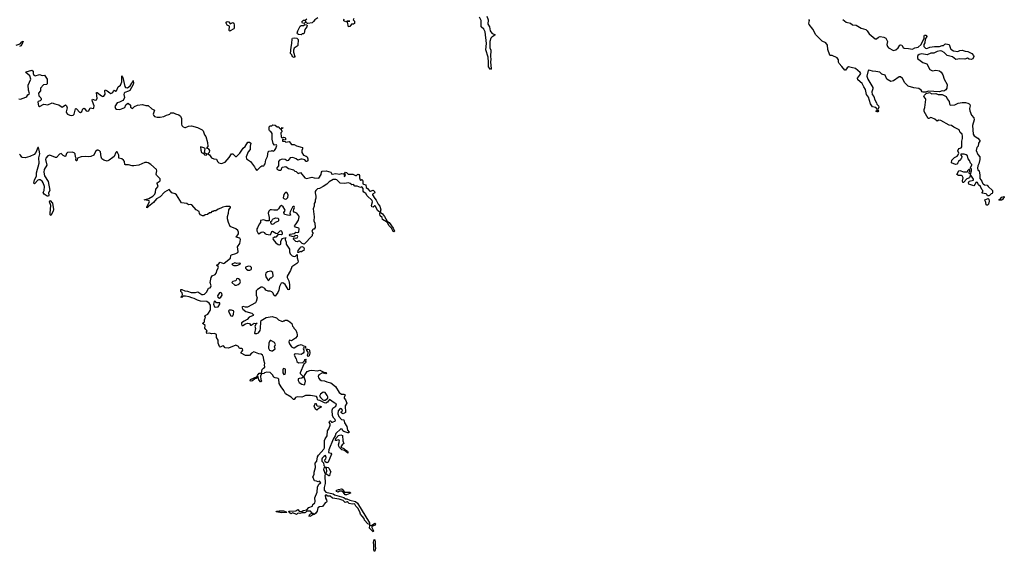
# Model space of a CAD drawing. Extents: x 2470790 to 2659118, y 702284 to 849036.
# Tile 136 of 154: x 2612190 to 2627780, y 735298 to 743720. Entities that reach past the tile are written whole.
import ezdxf

# ---------------------------------------------------------------- set-up
doc = ezdxf.new("R2010")
doc.units = 0

msp = doc.modelspace()

# ---------------------------------------------------------------- linework, layer by layer
at = {"layer": '0CON10XD'}
for points in [[(2615515, 743540), (2615508, 743548), (2615512, 743615), (2615475, 743632), (2615461, 743665), (2615462, 743678), (2615475, 743692), (2615504, 743685), (2615523, 743653), (2615565, 743674), (2615580, 743665), (2615588, 743635), (2615588, 743585), (2615580, 743575), (2615525, 743542), (2615515, 743540)], [(2616645, 743482), (2616605, 743483), (2616588, 743495), (2616584, 743505), (2616593, 743545), (2616632, 743615), (2616645, 743626), (2616685, 743629), (2616705, 743642), (2616736, 743636), (2616742, 743625), (2616739, 743605), (2616707, 743565), (2616695, 743507), (2616685, 743496), (2616664, 743496), (2616645, 743482)], [(2616909, 743751), (2616861, 743719), (2616840, 743690), (2616819, 743671), (2616755, 743658), (2616745, 743658), (2616730, 743670), (2616715, 743700), (2616710, 743675), (2616695, 743660), (2616668, 743665), (2616660, 743685), (2616685, 743712), (2616708, 743712), (2616736, 743734)], [(2617483, 743737), (2617470, 743715), (2617492, 743695), (2617489, 743661), (2617475, 743651), (2617445, 743650), (2617415, 743612), (2617398, 743608), (2617378, 743682), (2617388, 743692), (2617418, 743698), (2617375, 743698), (2617355, 743688), (2617325, 743703), (2617320, 743715), (2617328, 743732)], [(2619588, 743775), (2619608, 743718), (2619601, 743651), (2619630, 743605), (2619639, 743545), (2619648, 743528), (2619673, 743503), (2619713, 743483), (2619713, 743475), (2619666, 743444), (2619649, 743425), (2619634, 743375), (2619634, 743326), (2619635, 743275), (2619650, 743235), (2619645, 743135), (2619651, 743095), (2619647, 743045), (2619653, 742947), (2619645, 742933), (2619612, 742975), (2619614, 743045), (2619606, 743125), (2619572, 743242), (2619580, 743345), (2619562, 743525), (2619540, 743570), (2619497, 743605), (2619499, 743705), (2619468, 743758)], [(2625355, 742965), (2625315, 742973), (2625293, 742957), (2625265, 742921), (2625255, 742919), (2625209, 742979), (2625164, 743025), (2625154, 743045), (2625157, 743085), (2625136, 743116), (2625055, 743154), (2625025, 743153), (2625015, 743159), (2624984, 743246), (2624983, 743315), (2624955, 743352), (2624895, 743382), (2624795, 743480), (2624748, 743568), (2624688, 743645), (2624684, 743665), (2624693, 743705), (2624687, 743725)], [(2625222, 743722), (2625275, 743682), (2625345, 743665), (2625375, 743637), (2625435, 743631), (2625515, 743585), (2625585, 743562), (2625606, 743545), (2625640, 743495), (2625735, 743414), (2625755, 743414), (2625786, 743444), (2625815, 743451), (2625875, 743442), (2625903, 743425), (2625917, 743407), (2625930, 743375), (2625922, 743325), (2625928, 743295), (2625947, 743275), (2626024, 743234), (2626065, 743244), (2626099, 743275), (2626124, 743315), (2626138, 743322), (2626155, 743318), (2626179, 743279), (2626195, 743267), (2626265, 743266), (2626325, 743252), (2626365, 743273), (2626415, 743285), (2626462, 743325), (2626512, 743425), (2626510, 743465), (2626516, 743474), (2626536, 743476), (2626549, 743469), (2626554, 743455), (2626528, 743412), (2626522, 743355), (2626506, 743325), (2626508, 743295), (2626530, 743270), (2626555, 743266), (2626603, 743285), (2626675, 743294), (2626755, 743295), (2626795, 743312), (2626815, 743311), (2626839, 743331), (2626855, 743336), (2626905, 743327), (2626926, 743266), (2626935, 743253), (2626978, 743228), (2627045, 743218), (2627078, 743232), (2627115, 743236), (2627159, 743219), (2627205, 743214), (2627265, 743183), (2627291, 743155), (2627296, 743135), (2627280, 743100), (2627255, 743090), (2627225, 743092), (2627195, 743110), (2627154, 743096), (2627075, 743101), (2627015, 743089), (2626962, 743132), (2626875, 743155), (2626829, 743199), (2626791, 743221), (2626765, 743229), (2626715, 743215), (2626665, 743190), (2626615, 743188), (2626557, 743165), (2626475, 743180), (2626433, 743167), (2626413, 743155), (2626403, 743135), (2626408, 743105), (2626491, 743041), (2626552, 743022), (2626599, 742929), (2626645, 742911), (2626695, 742921), (2626755, 742910), (2626779, 742889), (2626805, 742845), (2626827, 742775), (2626875, 742695), (2626868, 742635), (2626855, 742611), (2626825, 742590), (2626795, 742594), (2626755, 742578), (2626575, 742587), (2626535, 742574), (2626495, 742570), (2626482, 742575), (2626466, 742605), (2626429, 742629), (2626345, 742641), (2626259, 742665), (2626205, 742719), (2626169, 742789), (2626135, 742813), (2626115, 742813), (2626025, 742752), (2625985, 742742), (2625922, 742775), (2625895, 742839), (2625840, 742855), (2625807, 742887), (2625745, 742900), (2625695, 742902), (2625655, 742915), (2625635, 742921), (2625623, 742917), (2625603, 742825), (2625618, 742778), (2625697, 742645), (2625698, 742625), (2625684, 742576), (2625686, 742535), (2625714, 742505), (2625731, 742451), (2625758, 742405), (2625764, 742384), (2625786, 742355), (2625791, 742335), (2625778, 742295), (2625786, 742274), (2625775, 742260), (2625765, 742260), (2625750, 742265), (2625750, 742275), (2625768, 742282), (2625770, 742295), (2625748, 742328), (2625695, 742340), (2625660, 742385), (2625632, 742492), (2625596, 742536), (2625582, 742615), (2625555, 742654), (2625529, 742709), (2625463, 742765), (2625458, 742792), (2625502, 742855), (2625506, 742865), (2625500, 742885), (2625425, 742945), (2625355, 742965)], [(2612135, 743318), (2612200, 743340), (2612225, 743369), (2612245, 743378), (2612222, 743325), (2612206, 743305), (2612185, 743293)], [(2616535, 743122), (2616512, 743132), (2616497, 743165), (2616478, 743185), (2616487, 743283), (2616500, 743345), (2616502, 743415), (2616512, 743428), (2616535, 743433), (2616577, 743427), (2616600, 743405), (2616595, 743310), (2616585, 743298), (2616535, 743267), (2616524, 743235), (2616523, 743205), (2616548, 743135), (2616535, 743122)], [(2612177, 742467), (2612205, 742462), (2612286, 742495), (2612302, 742505), (2612318, 742532), (2612347, 742553), (2612331, 742605), (2612323, 742685), (2612367, 742775), (2612350, 742830), (2612288, 742885), (2612292, 742895), (2612385, 742918), (2612402, 742905), (2612401, 742865), (2612415, 742842), (2612435, 742830), (2612505, 742850), (2612544, 742834), (2612581, 742841), (2612625, 742775), (2612624, 742706), (2612615, 742692), (2612565, 742686), (2612518, 742635), (2612518, 742592), (2612489, 742555), (2612495, 742515), (2612523, 742483), (2612531, 742465), (2612529, 742451), (2612517, 742435), (2612484, 742425), (2612475, 742415), (2612489, 742355), (2612505, 742343), (2612575, 742384), (2612635, 742372), (2612705, 742405), (2612745, 742386), (2612810, 742370), (2612865, 742332), (2612915, 742369), (2612933, 742353), (2612944, 742325), (2612928, 742258), (2612930, 742245), (2612945, 742224), (2612985, 742205), (2613005, 742203), (2613035, 742208), (2613055, 742224), (2613075, 742310), (2613085, 742311), (2613095, 742304), (2613135, 742255), (2613155, 742250), (2613175, 742265), (2613189, 742305), (2613204, 742316), (2613215, 742314), (2613245, 742278), (2613265, 742268), (2613287, 742275), (2613305, 742322), (2613357, 742315), (2613366, 742325), (2613367, 742355), (2613342, 742425), (2613339, 742451), (2613345, 742459), (2613385, 742445), (2613405, 742450), (2613417, 742475), (2613414, 742514), (2613406, 742564), (2613415, 742569), (2613485, 742511), (2613505, 742503), (2613520, 742510), (2613542, 742538), (2613539, 742595), (2613545, 742606), (2613575, 742593), (2613615, 742560), (2613635, 742552), (2613663, 742565), (2613675, 742593), (2613685, 742601), (2613715, 742589), (2613725, 742591), (2613752, 742655), (2613786, 742685), (2613807, 742735), (2613805, 742832), (2613815, 742827), (2613824, 742805), (2613853, 742663), (2613865, 742645), (2613898, 742642), (2613939, 742671), (2613964, 742716), (2613981, 742735), (2613985, 742756), (2613991, 742715), (2613986, 742695), (2613932, 742598), (2613915, 742585), (2613855, 742567), (2613843, 742555), (2613841, 742535), (2613851, 742485), (2613841, 742459), (2613822, 742438), (2613770, 742415)], [(2627535, 740928), (2627515, 740930), (2627510, 740945), (2627492, 740962), (2627432, 740972), (2627430, 740985), (2627440, 740995), (2627440, 741015), (2627425, 741030), (2627402, 741075), (2627372, 741105), (2627355, 741140), (2627332, 741148), (2627315, 741110), (2627295, 741090), (2627220, 741115), (2627212, 741135), (2627225, 741160), (2627290, 741175), (2627290, 741195), (2627248, 741258), (2627240, 741255), (2627228, 741212), (2627185, 741200), (2627135, 741140), (2627125, 741140), (2627120, 741165), (2627128, 741215), (2627112, 741245), (2627103, 741253), (2627055, 741254), (2627030, 741265), (2627062, 741325), (2627075, 741332), (2627133, 741307), (2627195, 741310), (2627205, 741330), (2627225, 741350), (2627230, 741345), (2627230, 741315), (2627220, 741305), (2627220, 741295), (2627245, 741270), (2627260, 741325), (2627260, 741355), (2627240, 741365), (2627267, 741415), (2627267, 741427), (2627245, 741448), (2627231, 741491), (2627208, 741515), (2627198, 741565), (2627175, 741578), (2627145, 741587), (2627092, 741588), (2627090, 741575), (2627108, 741555), (2627102, 741528), (2627090, 741515), (2627088, 741502), (2627057, 741473), (2627045, 741450), (2627027, 741433), (2627005, 741428), (2626945, 741450), (2626948, 741495), (2626993, 741535), (2627034, 741556), (2627051, 741579), (2627058, 741605), (2627046, 741644), (2627051, 741659), (2627065, 741677), (2627098, 741692), (2627108, 741705), (2627107, 741795), (2627118, 741835), (2627120, 741875), (2627114, 741905), (2627083, 741935), (2627063, 741975), (2626980, 742015), (2626946, 742046), (2626905, 742049), (2626775, 742124), (2626745, 742126), (2626715, 742114), (2626679, 742145), (2626635, 742166), (2626615, 742168), (2626585, 742154), (2626576, 742156), (2626513, 742265), (2626510, 742295), (2626520, 742330), (2626536, 742455), (2626532, 742472), (2626508, 742505), (2626517, 742525), (2626542, 742548), (2626595, 742566), (2626635, 742544), (2626695, 742549), (2626735, 742534), (2626795, 742537), (2626862, 742502), (2626874, 742465), (2626906, 742425), (2626911, 742385), (2626925, 742368), (2626995, 742371), (2627051, 742399), (2627115, 742408), (2627163, 742407), (2627205, 742397), (2627225, 742385), (2627232, 742375), (2627238, 742355), (2627230, 742315), (2627233, 742275), (2627261, 742205), (2627295, 742167), (2627301, 742135), (2627276, 742045), (2627288, 741905), (2627302, 741882), (2627363, 741845), (2627390, 741805), (2627391, 741795), (2627373, 741765), (2627366, 741715), (2627346, 741694), (2627334, 741645), (2627362, 741582), (2627391, 741545), (2627394, 741505), (2627378, 741435), (2627361, 741405), (2627358, 741365), (2627362, 741342), (2627380, 741325), (2627392, 741255), (2627390, 741205), (2627424, 741164), (2627435, 741130), (2627447, 741117), (2627466, 741106), (2627507, 741097), (2627527, 741077), (2627592, 741015), (2627593, 740977), (2627588, 740965), (2627571, 740959), (2627545, 740932), (2627535, 740928)], [(2613770, 742415), (2613734, 742405), (2613698, 742345), (2613706, 742315), (2613725, 742300), (2613775, 742298), (2613855, 742330), (2613871, 742369), (2613905, 742396), (2613915, 742393), (2613943, 742365), (2613945, 742332), (2613975, 742312), (2614010, 742345), (2614055, 742366), (2614135, 742374), (2614185, 742360), (2614225, 742362), (2614280, 742310), (2614325, 742285), (2614304, 742225), (2614307, 742205), (2614324, 742184), (2614365, 742174), (2614415, 742173), (2614475, 742187), (2614515, 742209), (2614554, 742216), (2614570, 742225), (2614572, 742235), (2614585, 742243), (2614625, 742244), (2614657, 742227), (2614710, 742215), (2614739, 742189), (2614750, 742155), (2614751, 742065), (2614759, 742045), (2614777, 742025), (2614805, 742010), (2614815, 742011), (2614865, 742032), (2614911, 742039), (2615005, 742014), (2615080, 741975), (2615095, 741957), (2615116, 741896), (2615135, 741868), (2615166, 741775), (2615169, 741711), (2615150, 741685), (2615175, 741680), (2615196, 741645), (2615188, 741615), (2615170, 741595), (2615198, 741578), (2615225, 741531), (2615265, 741517), (2615305, 741511), (2615320, 741475), (2615345, 741453), (2615385, 741444), (2615445, 741462), (2615507, 741535), (2615545, 741596), (2615566, 741596), (2615605, 741551), (2615625, 741553), (2615676, 741605), (2615728, 741682), (2615758, 741712), (2615805, 741780), (2615827, 741777), (2615850, 741765), (2615837, 741715), (2615840, 741665), (2615806, 741625), (2615774, 741545), (2615783, 741513), (2615844, 741474), (2615910, 741390), (2615925, 741358), (2615945, 741332), (2616008, 741392), (2616025, 741402), (2616055, 741407), (2616063, 741415), (2616076, 741435), (2616088, 741502), (2616114, 741555), (2616123, 741627), (2616133, 741637), (2616175, 741640), (2616185, 741648), (2616205, 741638), (2616225, 741650), (2616245, 741678), (2616260, 741725), (2616255, 741738), (2616223, 741733), (2616206, 741756), (2616186, 741825), (2616188, 741915), (2616166, 741946), (2616145, 741960), (2616138, 741978), (2616140, 742025), (2616155, 742040), (2616185, 742040), (2616198, 742052), (2616235, 742050), (2616265, 742020), (2616295, 742020), (2616300, 742005), (2616315, 741990), (2616330, 741990), (2616345, 742010), (2616356, 742005), (2616350, 741995), (2616330, 741990), (2616328, 741982), (2616340, 741955), (2616339, 741941), (2616324, 741925), (2616330, 741865), (2616334, 741854), (2616345, 741848), (2616365, 741858), (2616386, 741856), (2616398, 741845), (2616400, 741815), (2616375, 741810), (2616365, 741820), (2616355, 741820), (2616350, 741815), (2616354, 741794), (2616395, 741790), (2616405, 741782), (2616455, 741792), (2616495, 741743), (2616535, 741741), (2616575, 741720), (2616633, 741707), (2616667, 741697), (2616667, 741675), (2616657, 741645), (2616660, 741615), (2616684, 741574), (2616725, 741560), (2616742, 741545), (2616752, 741515), (2616750, 741485), (2616737, 741473), (2616725, 741472), (2616705, 741500), (2616665, 741510), (2616641, 741509), (2616595, 741493), (2616566, 741516), (2616515, 741539), (2616475, 741533), (2616440, 741490), (2616425, 741483), (2616395, 741506), (2616345, 741511), (2616304, 741496), (2616286, 741475), (2616286, 741405), (2616261, 741375), (2616264, 741355), (2616274, 741345), (2616295, 741336), (2616325, 741334), (2616338, 741345), (2616342, 741375), (2616354, 741386), (2616405, 741392), (2616445, 741364), (2616525, 741342), (2616545, 741322), (2616568, 741315), (2616600, 741285), (2616635, 741297), (2616706, 741216), (2616734, 741204), (2616815, 741223), (2616855, 741213), (2616925, 741209), (2616962, 741265), (2616968, 741302), (2616982, 741318), (2617045, 741328), (2617116, 741306), (2617133, 741273), (2617140, 741270), (2617195, 741281), (2617255, 741270), (2617289, 741281), (2617317, 741277), (2617328, 741268), (2617335, 741230), (2617348, 741265), (2617330, 741275), (2617347, 741303), (2617365, 741300), (2617392, 741272), (2617465, 741274), (2617505, 741251), (2617525, 741252), (2617545, 741270), (2617560, 741265), (2617572, 741252), (2617572, 741215), (2617580, 741185), (2617585, 741178), (2617592, 741178), (2617605, 741190), (2617615, 741190), (2617623, 741165), (2617621, 741121), (2617632, 741112), (2617672, 741102), (2617675, 741061), (2617697, 741047), (2617735, 741003), (2617745, 741001), (2617785, 741018), (2617810, 741000), (2617811, 740975), (2617774, 740956), (2617775, 740945), (2617811, 740885), (2617833, 740863), (2617865, 740795), (2617893, 740765), (2617906, 740706), (2617900, 740670), (2617935, 740645), (2617965, 740604), (2618008, 740528), (2618041, 740505), (2618105, 740415), (2618123, 740367), (2618115, 740359), (2618102, 740365), (2618075, 740415), (2618035, 740457), (2618018, 740498), (2618000, 740520), (2617936, 740556), (2617927, 740587), (2617898, 740615), (2617893, 740645), (2617899, 740669), (2617875, 740679), (2617857, 740695), (2617825, 740768), (2617815, 740769), (2617785, 740751), (2617766, 740756), (2617762, 740775), (2617777, 740835), (2617771, 740855), (2617690, 740930), (2617669, 740965), (2617637, 740985), (2617628, 741005), (2617627, 741045), (2617605, 741072), (2617585, 741060), (2617535, 741080), (2617495, 741083), (2617477, 741107), (2617450, 741105), (2617424, 741124), (2617395, 741134), (2617335, 741126), (2617265, 741131), (2617213, 741183), (2617197, 741187), (2617155, 741186), (2617091, 741149), (2617054, 741115), (2616995, 741078), (2616935, 741046), (2616905, 741041), (2616877, 741015), (2616871, 740999), (2616866, 740975), (2616878, 740925), (2616878, 740892), (2616867, 740863), (2616870, 740835), (2616854, 740806), (2616854, 740765), (2616838, 740725), (2616854, 740595), (2616846, 740535), (2616862, 740495), (2616868, 740425), (2616855, 740400), (2616835, 740400), (2616825, 740390), (2616818, 740365), (2616830, 740345), (2616830, 740325), (2616823, 740317), (2616820, 740295), (2616695, 740163), (2616665, 740172), (2616625, 740212), (2616605, 740212), (2616583, 740203), (2616565, 740207), (2616528, 740245), (2616528, 740252), (2616538, 740262), (2616565, 740260), (2616584, 740266), (2616593, 740285), (2616587, 740295), (2616565, 740301), (2616552, 740298), (2616537, 740283), (2616525, 740282), (2616470, 740295), (2616458, 740305), (2616475, 740324), (2616535, 740334), (2616565, 740353), (2616595, 740350), (2616610, 740355), (2616616, 740405), (2616608, 740418), (2616558, 740435), (2616544, 740454), (2616568, 740485), (2616604, 740546), (2616616, 740596), (2616610, 740615), (2616580, 740655), (2616535, 740670), (2616524, 740684), (2616530, 740720), (2616542, 740745), (2616535, 740762), (2616525, 740762), (2616512, 740748), (2616472, 740678), (2616466, 740655), (2616477, 740625), (2616455, 740616), (2616383, 740635), (2616374, 740664), (2616394, 740695), (2616390, 740715), (2616364, 740755), (2616338, 740775), (2616315, 740767), (2616288, 740722), (2616266, 740704), (2616215, 740702), (2616175, 740710), (2616157, 740705), (2616136, 740685), (2616124, 740655), (2616139, 740585), (2616140, 740535), (2616095, 740531), (2616055, 740550), (2616005, 740540), (2616002, 740505), (2615981, 740479), (2615958, 740422), (2615943, 740405), (2615946, 740374), (2615964, 740334), (2615975, 740328), (2616014, 740356), (2616038, 740358), (2616065, 740350), (2616073, 740335), (2616095, 740320), (2616155, 740312), (2616168, 740322), (2616183, 740365), (2616195, 740369), (2616245, 740340), (2616270, 740335), (2616314, 740376), (2616325, 740378), (2616337, 740367), (2616348, 740345), (2616345, 740322), (2616335, 740313), (2616285, 740318), (2616275, 740313), (2616245, 740277), (2616225, 740272), (2616198, 740255), (2616203, 740235), (2616245, 740183), (2616285, 740158), (2616306, 740154), (2616326, 740165), (2616326, 740205), (2616347, 740253), (2616382, 740262), (2616400, 740260), (2616408, 740268), (2616400, 740260), (2616394, 740235), (2616410, 740195), (2616409, 740165), (2616462, 740085), (2616461, 740041), (2616475, 740010), (2616505, 739980), (2616535, 739970), (2616558, 739972), (2616585, 740000), (2616586, 739945), (2616600, 739895), (2616596, 739875), (2616580, 739855), (2616497, 739805), (2616476, 739745), (2616427, 739655), (2616427, 739635), (2616451, 739585), (2616464, 739524), (2616463, 739467), (2616455, 739440), (2616442, 739445), (2616394, 739524), (2616355, 739550), (2616332, 739545), (2616302, 739492), (2616293, 739435), (2616275, 739398), (2616235, 739340), (2616215, 739358), (2616204, 739385), (2616185, 739406), (2616155, 739418), (2616125, 739420), (2616086, 739436), (2616070, 739460), (2616035, 739483), (2616015, 739484), (2615955, 739448), (2615932, 739425), (2615937, 739355), (2615950, 739315), (2615937, 739253), (2615926, 739235), (2615795, 739168), (2615766, 739166), (2615726, 739174), (2615708, 739165), (2615721, 739135), (2615770, 739095), (2615865, 739068), (2615892, 739045), (2615886, 739034), (2615825, 739009), (2615792, 738968), (2615745, 738945), (2615704, 738915), (2615701, 738895), (2615707, 738877), (2615725, 738874), (2615768, 738902), (2615805, 738912), (2615827, 738907), (2615845, 738882), (2615855, 738882), (2615905, 738910), (2615932, 738908), (2615948, 738918), (2615932, 738902)], [(2614982, 740705), (2614918, 740788), (2614895, 740794), (2614865, 740788), (2614835, 740807), (2614751, 740821), (2614675, 740945), (2614652, 740962), (2614598, 740978), (2614555, 741032), (2614485, 740985), (2614414, 740915), (2614355, 740882), (2614308, 740825), (2614228, 740762), (2614215, 740742), (2614205, 740740), (2614205, 740755), (2614246, 740835), (2614239, 740849), (2614225, 740858), (2614160, 740865), (2614235, 740888), (2614296, 740924), (2614330, 740955), (2614343, 740985), (2614344, 741035), (2614381, 741075), (2614380, 741095), (2614367, 741125), (2614369, 741135), (2614412, 741165), (2614417, 741183), (2614413, 741197), (2614355, 741255), (2614352, 741275), (2614363, 741325), (2614355, 741347), (2614266, 741426), (2614225, 741454), (2614205, 741458), (2614171, 741455), (2614075, 741415), (2613995, 741402), (2613973, 741403), (2613915, 741421), (2613865, 741418), (2613855, 741427), (2613849, 741475), (2613835, 741495), (2613805, 741517), (2613762, 741525), (2613760, 741575), (2613735, 741627), (2613725, 741626), (2613715, 741614), (2613685, 741555), (2613666, 741534), (2613607, 741493), (2613575, 741480), (2613522, 741492), (2613493, 741513), (2613478, 741545), (2613469, 741625), (2613455, 741643), (2613435, 741654), (2613415, 741652), (2613389, 741631), (2613364, 741576), (2613316, 741554), (2613281, 741549), (2613225, 741553), (2613165, 741549), (2613107, 741525), (2613095, 741483), (2613085, 741486), (2613077, 741505), (2613084, 741525), (2613075, 741545), (2613070, 741595), (2613052, 741612), (2613023, 741623), (2612945, 741616), (2612931, 741599), (2612915, 741555), (2612908, 741552), (2612877, 741567), (2612845, 741601), (2612819, 741591), (2612775, 741534), (2612755, 741535), (2612665, 741572), (2612635, 741564), (2612605, 741526), (2612598, 741505), (2612622, 741415), (2612576, 741345), (2612571, 741305), (2612585, 741245), (2612641, 741155), (2612669, 741015), (2612647, 740975), (2612652, 740938), (2612648, 740922), (2612624, 740924), (2612576, 740956), (2612563, 740983), (2612577, 741013), (2612584, 741075), (2612564, 741135), (2612545, 741164), (2612515, 741182), (2612495, 741183), (2612475, 741175), (2612425, 741121), (2612415, 741130), (2612424, 741185), (2612457, 741243), (2612455, 741295), (2612500, 741445), (2612491, 741529), (2612507, 741595), (2612501, 741651), (2612486, 741696), (2612475, 741693), (2612444, 741615), (2612417, 741583), (2612349, 741551), (2612275, 741532), (2612234, 741534), (2612225, 741540), (2612205, 741575), (2612189, 741589)], [(2615145, 741574), (2615158, 741588), (2615118, 741608), (2615128, 741678), (2615105, 741692), (2615053, 741707), (2615056, 741654), (2615070, 741615), (2615099, 741599), (2615115, 741580), (2615145, 741574)], [(2616395, 740879), (2616415, 740883), (2616437, 740905), (2616441, 740941), (2616428, 740968), (2616405, 740988), (2616387, 740973), (2616375, 740950), (2616364, 740895), (2616374, 740885), (2616395, 740879)], [(2612685, 740618), (2612675, 740628), (2612671, 740655), (2612682, 740775), (2612662, 740835), (2612665, 740851), (2612675, 740854), (2612711, 740815), (2612726, 740714), (2612721, 740685), (2612685, 740618)], [(2627505, 740780), (2627494, 740785), (2627489, 740825), (2627472, 740865), (2627525, 740888), (2627537, 740877), (2627540, 740845), (2627532, 740798), (2627515, 740783), (2627505, 740780)], [(2627705, 740860), (2627692, 740868), (2627708, 740872), (2627743, 740907), (2627778, 740918), (2627780, 740905), (2627760, 740885), (2627760, 740875), (2627735, 740862), (2627705, 740860)], [(2615932, 738902), (2615914, 738865), (2615923, 738825), (2615910, 738755), (2615915, 738750), (2615945, 738750), (2615969, 738761), (2615996, 738795), (2616005, 738830), (2616010, 738935), (2616016, 738954), (2616095, 739001), (2616186, 739016), (2616255, 738998), (2616290, 738965), (2616335, 738942), (2616355, 738940), (2616363, 738947), (2616385, 738950), (2616395, 738960), (2616425, 738960), (2616435, 738950), (2616445, 738950), (2616497, 738907), (2616510, 738865), (2616528, 738848), (2616530, 738835), (2616560, 738800), (2616579, 738759), (2616586, 738725), (2616581, 738705), (2616558, 738672), (2616495, 738633), (2616465, 738644), (2616455, 738636), (2616452, 738615), (2616462, 738585), (2616495, 738535), (2616525, 738523), (2616537, 738523), (2616592, 738558), (2616645, 738573), (2616683, 738553), (2616705, 738550), (2616715, 738540), (2616718, 738522), (2616705, 738518), (2616685, 738520), (2616678, 738512), (2616690, 738485), (2616689, 738455), (2616676, 738435), (2616646, 738414), (2616565, 738428), (2616541, 738419), (2616536, 738405), (2616567, 738345), (2616579, 738305), (2616605, 738285), (2616675, 738289), (2616700, 738315), (2616707, 738335), (2616722, 738342), (2616726, 738336), (2616712, 738315), (2616719, 738299), (2616717, 738285), (2616689, 738265), (2616629, 738125), (2616631, 738115), (2616678, 738065), (2616678, 738055), (2616655, 738039), (2616616, 738034), (2616602, 738028), (2616599, 738005), (2616615, 737972), (2616657, 737945), (2616695, 737937), (2616707, 737943), (2616716, 737995), (2616696, 738055), (2616702, 738085), (2616742, 738148), (2616785, 738163), (2616815, 738167), (2616905, 738157), (2616945, 738166), (2617005, 738138), (2617035, 738133), (2617046, 738115), (2617035, 738109), (2616985, 738123), (2616928, 738092), (2616916, 738065), (2616921, 738045), (2616940, 738020), (2616964, 738004), (2617015, 737997), (2617051, 737981), (2617115, 737968), (2617188, 737908), (2617251, 737811), (2617285, 737787), (2617325, 737786), (2617342, 737775), (2617326, 737735), (2617327, 737725), (2617348, 737698), (2617369, 737645), (2617342, 737605), (2617348, 737495), (2617312, 737478), (2617292, 737485), (2617280, 737495), (2617280, 737505), (2617298, 737515), (2617301, 737535), (2617285, 737554), (2617265, 737560), (2617234, 737525), (2617230, 737475), (2617244, 737435), (2617285, 737384), (2617320, 737380), (2617331, 737335), (2617368, 737275), (2617378, 737218), (2617406, 737184), (2617400, 737175), (2617385, 737174), (2617325, 737197), (2617308, 737208), (2617294, 737234), (2617275, 737236), (2617195, 737162), (2617184, 737126), (2617155, 737076), (2617087, 736905), (2617081, 736861), (2617118, 736855), (2617128, 736835), (2617075, 736711), (2617055, 736701), (2617027, 736715), (2617020, 736745), (2617035, 736762), (2617043, 736785), (2617030, 736815), (2617005, 736801), (2616982, 736775), (2616974, 736755), (2616975, 736727), (2616999, 736699), (2617006, 736656), (2617028, 736635), (2617005, 736614), (2616999, 736595), (2617028, 736525), (2617022, 736495), (2617028, 736372), (2617011, 736309), (2617010, 736265), (2617035, 736234), (2617156, 736206), (2617175, 736192), (2617320, 736150), (2617351, 736131), (2617372, 736128), (2617418, 736108), (2617506, 736086), (2617541, 736061), (2617727, 735747), (2617727, 735723), (2617704, 735735), (2617651, 735791), (2617642, 735815), (2617615, 735855), (2617588, 735885), (2617576, 735925), (2617545, 735983), (2617515, 736015), (2617498, 736045), (2617485, 736052), (2617455, 736047), (2617405, 736053), (2617392, 736072), (2617375, 736079), (2617345, 736072), (2617312, 736105), (2617247, 736125), (2617145, 736142), (2617105, 736169), (2617065, 736170), (2617051, 736185), (2617034, 736186), (2617027, 736183), (2617031, 736141), (2617047, 736115), (2617053, 736085), (2617048, 736075), (2617026, 736064), (2616990, 736015), (2616982, 736008), (2616935, 736002), (2616911, 735989), (2616899, 735931), (2616875, 735898), (2616855, 735880), (2616845, 735880), (2616838, 735898), (2616820, 735900), (2616830, 735875), (2616785, 735850), (2616770, 735855), (2616780, 735865), (2616780, 735875), (2616795, 735890), (2616820, 735900), (2616796, 735936), (2616738, 735932), (2616718, 735912), (2616704, 735906), (2616655, 735906), (2616625, 735898), (2616605, 735904), (2616591, 735899), (2616575, 735881), (2616515, 735909), (2616485, 735890), (2616470, 735910), (2616448, 735925), (2616457, 735933), (2616565, 735938), (2616595, 735959), (2616615, 735934), (2616655, 735929), (2616677, 735943), (2616735, 735953), (2616766, 735994), (2616824, 736015), (2616833, 736037), (2616865, 736065), (2616869, 736085), (2616864, 736146), (2616898, 736235), (2616907, 736313), (2616927, 736363), (2616956, 736385), (2616935, 736408), (2616915, 736400), (2616889, 736409), (2616858, 736415), (2616834, 736475), (2616851, 736515), (2616851, 736549), (2616876, 736624), (2616869, 736695), (2616896, 736725), (2616908, 736795), (2616919, 736821), (2617005, 736918), (2617014, 736935), (2617014, 737055), (2617025, 737080), (2617058, 737125), (2617062, 737205), (2617083, 737237), (2617106, 737294), (2617108, 737318), (2617090, 737345), (2617093, 737355), (2617105, 737366), (2617115, 737366), (2617126, 737346), (2617145, 737342), (2617188, 737365), (2617186, 737385), (2617164, 737405), (2617143, 737443), (2617136, 737535), (2617147, 737565), (2617194, 737595), (2617206, 737635), (2617168, 737648), (2617095, 737703), (2617065, 737658), (2617035, 737646), (2617015, 737650), (2616943, 737687), (2616915, 737693), (2616905, 737703), (2616902, 737735), (2616892, 737752), (2616795, 737767), (2616715, 737764), (2616685, 737748), (2616655, 737741), (2616584, 737746), (2616556, 737734), (2616538, 737705), (2616525, 737704), (2616488, 737738), (2616400, 737795), (2616375, 737845), (2616328, 737905), (2616298, 737955), (2616291, 738025), (2616285, 738034), (2616265, 738043), (2616234, 738044), (2616214, 738054), (2616195, 738094), (2616155, 738130), (2616105, 738137), (2616066, 738124), (2616055, 738114), (2616020, 738110), (2616004, 738075), (2616008, 738018), (2616020, 737995), (2616016, 737984), (2616004, 737984), (2615979, 738015), (2615965, 738062), (2615952, 738072), (2615953, 738083), (2615982, 738118), (2616018, 738122), (2616032, 738178), (2616049, 738201), (2616072, 738215), (2616069, 738251), (2616074, 738275), (2616056, 738326), (2616053, 738375), (2616035, 738407), (2616015, 738422), (2615975, 738427), (2615895, 738457), (2615862, 738438), (2615830, 738400), (2615785, 738398), (2615765, 738402), (2615696, 738436), (2615697, 738455), (2615715, 738469), (2615724, 738485), (2615716, 738506), (2615705, 738512), (2615670, 738510), (2615655, 738541), (2615613, 738563), (2615495, 738515), (2615442, 738522), (2615415, 738551), (2615395, 738549), (2615366, 738534), (2615355, 738541), (2615334, 738595), (2615332, 738645), (2615308, 738685), (2615305, 738730), (2615275, 738747), (2615225, 738744), (2615195, 738752), (2615155, 738750), (2615150, 738775), (2615158, 738788), (2615135, 738810), (2615122, 738835), (2615127, 738877), (2615090, 738905), (2615095, 738920), (2615108, 738922), (2615118, 738932), (2615117, 738965), (2615130, 739005), (2615123, 739015), (2615128, 739035), (2615168, 739052), (2615178, 739072), (2615208, 739112), (2615212, 739128), (2615214, 739195), (2615191, 739231), (2615155, 739254), (2615055, 739262), (2615005, 739277), (2614955, 739303), (2614915, 739311), (2614875, 739331), (2614815, 739341), (2614781, 739339), (2614755, 739318), (2614744, 739325), (2614764, 739346), (2614766, 739366), (2614762, 739392), (2614744, 739416), (2614740, 739445), (2614755, 739448), (2614805, 739424), (2614845, 739419), (2614905, 739398), (2614975, 739399), (2615009, 739409), (2615075, 739367), (2615095, 739364), (2615115, 739370), (2615153, 739407), (2615182, 739468), (2615205, 739474), (2615219, 739485), (2615222, 739505), (2615207, 739555), (2615222, 739635), (2615238, 739662), (2615284, 739685), (2615300, 739705), (2615316, 739755), (2615336, 739795), (2615332, 739812), (2615313, 739823), (2615310, 739835), (2615335, 739843), (2615365, 739877), (2615415, 739856), (2615429, 739861), (2615526, 739944), (2615534, 739985), (2615543, 739995), (2615614, 740016), (2615645, 740033), (2615650, 740045), (2615638, 740122), (2615675, 740175), (2615685, 740235), (2615675, 740257), (2615618, 740275), (2615653, 740325), (2615657, 740355), (2615645, 740378), (2615615, 740406), (2615525, 740445), (2615495, 740505), (2615478, 740565), (2615478, 740602), (2615497, 740655), (2615501, 740705), (2615526, 740745), (2615527, 740757), (2615515, 740762), (2615455, 740762), (2615405, 740750), (2615375, 740732), (2615335, 740720), (2615295, 740692), (2615268, 740692), (2615255, 740682), (2615235, 740680), (2615215, 740660), (2615195, 740660), (2615165, 740632), (2615125, 740630), (2615105, 740613), (2615085, 740613), (2615055, 740628), (2615038, 740648), (2615033, 740683), (2614982, 740705)], [(2616195, 740474), (2616179, 740479), (2616166, 740505), (2616168, 740522), (2616182, 740535), (2616192, 740555), (2616205, 740567), (2616245, 740580), (2616280, 740575), (2616288, 740565), (2616290, 740535), (2616277, 740523), (2616235, 740508), (2616215, 740484), (2616195, 740474)], [(2616605, 740032), (2616593, 740033), (2616597, 740065), (2616626, 740094), (2616638, 740115), (2616655, 740128), (2616686, 740116), (2616693, 740095), (2616688, 740065), (2616660, 740055), (2616655, 740040), (2616645, 740040), (2616635, 740050), (2616605, 740032)], [(2615625, 739826), (2615645, 739833), (2615685, 739850), (2615685, 739858), (2615665, 739862), (2615628, 739858), (2615595, 739868), (2615550, 739845), (2615558, 739835), (2615582, 739828), (2615625, 739826)], [(2615835, 739752), (2615855, 739764), (2615860, 739775), (2615860, 739795), (2615845, 739812), (2615815, 739814), (2615763, 739797), (2615764, 739785), (2615783, 739765), (2615805, 739753), (2615835, 739752)], [(2616125, 739590), (2616135, 739592), (2616146, 739604), (2616155, 739630), (2616178, 739632), (2616203, 739655), (2616197, 739715), (2616165, 739737), (2616115, 739724), (2616090, 739705), (2616080, 739685), (2616085, 739644), (2616117, 739597), (2616125, 739590)], [(2615625, 739515), (2615651, 739525), (2615675, 739548), (2615684, 739565), (2615675, 739596), (2615655, 739613), (2615635, 739620), (2615622, 739615), (2615616, 739594), (2615606, 739584), (2615565, 739572), (2615550, 739555), (2615595, 739516), (2615625, 739515)], [(2615355, 739310), (2615375, 739323), (2615394, 739355), (2615392, 739382), (2615376, 739396), (2615355, 739393), (2615321, 739345), (2615325, 739324), (2615355, 739310)], [(2615285, 739168), (2615335, 739173), (2615359, 739215), (2615358, 739235), (2615305, 739232), (2615288, 739255), (2615275, 739260), (2615268, 739255), (2615258, 739215), (2615275, 739172), (2615285, 739168)], [(2615555, 739021), (2615565, 739030), (2615575, 739055), (2615581, 739095), (2615574, 739105), (2615545, 739119), (2615505, 739118), (2615498, 739105), (2615505, 739075), (2615535, 739028), (2615555, 739021)], [(2616175, 738474), (2616195, 738475), (2616233, 738505), (2616224, 738535), (2616241, 738575), (2616224, 738604), (2616165, 738640), (2616155, 738637), (2616145, 738622), (2616136, 738595), (2616131, 738515), (2616145, 738484), (2616175, 738474)], [(2616755, 738383), (2616749, 738405), (2616760, 738435), (2616760, 738455), (2616735, 738480), (2616732, 738508), (2616745, 738500), (2616775, 738497), (2616780, 738485), (2616786, 738435), (2616772, 738395), (2616755, 738383)], [(2616375, 738101), (2616395, 738103), (2616401, 738125), (2616397, 738185), (2616375, 738192), (2616364, 738186), (2616358, 738172), (2616356, 738125), (2616375, 738101)], [(2615855, 737993), (2615838, 737998), (2615845, 738018), (2615948, 738068), (2615948, 738055), (2615935, 738038), (2615912, 738028), (2615875, 737999), (2615855, 737993)], [(2617005, 737691), (2617025, 737692), (2617068, 737725), (2617069, 737745), (2617061, 737765), (2617025, 737811), (2616995, 737819), (2616951, 737789), (2616938, 737755), (2616952, 737732), (2616990, 737700), (2617005, 737691)], [(2616895, 737532), (2616875, 737552), (2616853, 737595), (2616865, 737626), (2616875, 737638), (2616885, 737640), (2616891, 737611), (2616900, 737600), (2616950, 737595), (2616970, 737585), (2616915, 737553), (2616895, 737532)], [(2617385, 736852), (2617335, 736894), (2617293, 736903), (2617255, 736940), (2617241, 736965), (2617238, 736985), (2617256, 737045), (2617251, 737061), (2617235, 737066), (2617205, 737052), (2617192, 737052), (2617194, 737086), (2617237, 737133), (2617275, 737143), (2617301, 737135), (2617306, 737046), (2617324, 737006), (2617295, 736986), (2617276, 736955), (2617284, 736944), (2617325, 736926), (2617339, 736909), (2617381, 736885), (2617388, 736872), (2617385, 736852)], [(2617095, 736492), (2617085, 736493), (2617039, 736525), (2617051, 736565), (2617049, 736609), (2617040, 736625), (2617050, 736630), (2617075, 736626), (2617085, 736616), (2617117, 736555), (2617102, 736525), (2617095, 736492)], [(2617365, 736192), (2617344, 736195), (2617318, 736228), (2617285, 736248), (2617255, 736248), (2617235, 736234), (2617208, 736245), (2617202, 736255), (2617212, 736265), (2617240, 736275), (2617285, 736286), (2617295, 736283), (2617332, 736232), (2617415, 736233), (2617432, 736225), (2617418, 736212), (2617365, 736192)], [(2616335, 735908), (2616252, 735925), (2616258, 735935), (2616299, 735941), (2616365, 735940), (2616408, 735925), (2616420, 735915), (2616415, 735910), (2616335, 735908)], [(2617785, 735608), (2617727, 735665), (2617732, 735708), (2617735, 735718), (2617741, 735711), (2617761, 735709), (2617815, 735743), (2617824, 735735), (2617817, 735713), (2617774, 735696), (2617767, 735685), (2617767, 735675), (2617788, 735635), (2617790, 735615), (2617785, 735608)], [(2617815, 735298), (2617805, 735300), (2617798, 735325), (2617799, 735395), (2617793, 735445), (2617805, 735484), (2617815, 735480), (2617821, 735445), (2617820, 735375), (2617825, 735345), (2617815, 735298)]]:
    msp.add_lwpolyline(points, dxfattribs=at)

doc.saveas('drawing.dxf')
